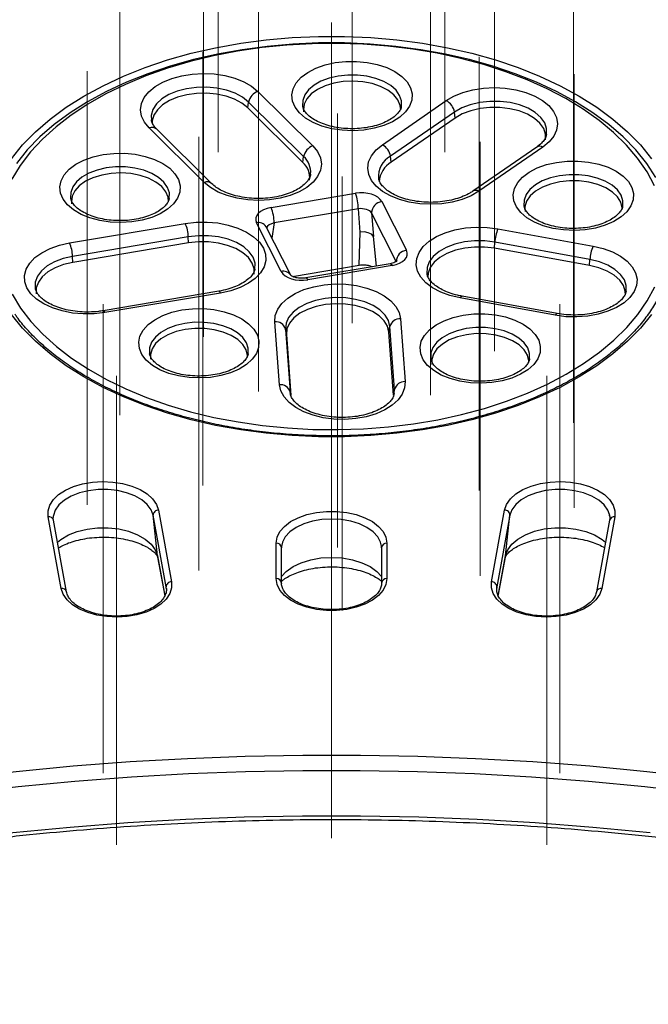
# Model space of a CAD drawing. Header units: millimetres. Extents: x 200 to 5740, y 200 to 4000.
# Tile 24 of 33: x 4275 to 4392, y 2906 to 3090. Entities that reach past the tile are written whole.
import ezdxf

# ---------------------------------------------------------------- set-up
doc = ezdxf.new("R2010")
doc.units = ezdxf.units.MM
doc.header["$LTSCALE"] = 20
doc.linetypes.add('CENTERX2', pattern=[20.32, 12.7, -2.54, 2.54, -2.54])
doc.layers.add('FORMAT', color=7, linetype='Continuous')

msp = doc.modelspace()

# ---------------------------------------------------------------- linework, layer by layer
at = {"color": 7, "linetype": 'Continuous', "lineweight": 25}
for p, q in [((4319.508, 3076.178), (4329.769, 3066.005)), ((4342.749, 3066.212), (4354.681, 3074.468)), ((4317.641, 3073.101), (4317.797, 3074.197)), ((4327.902, 3062.928), (4317.641, 3073.101)), ((4328.057, 3064.024), (4317.797, 3074.197)), ((4356.201, 3072.33), (4344.27, 3064.074)), ((4356.339, 3071.219), (4344.408, 3062.964)), ((4356.339, 3071.219), (4356.201, 3072.33)), ((4309.48, 3059.186), (4299.22, 3069.359)), ((4310.888, 3058.973), (4300.628, 3069.146)), ((4371.57, 3065.797), (4359.638, 3057.541)), ((4372.708, 3065.785), (4360.776, 3057.53)), ((4327.902, 3062.928), (4328.057, 3064.024)), ((4344.408, 3062.964), (4344.27, 3064.074)), ((4329.334, 3060.63), (4329.354, 3060.765)), ((4321.974, 3054.491), (4337.709, 3057.151)), ((4338.269, 3054.271), (4322.533, 3051.612)), ((4338.615, 3049.88), (4338.269, 3054.271)), ((4342.653, 3055.589), (4347.259, 3046.505)), ((4345.347, 3044.407), (4340.741, 3053.491)), ((4340.741, 3053.491), (4341.087, 3049.099)), ((4284.379, 3047.871), (4305.973, 3051.52)), ((4323.875, 3042.554), (4319.269, 3051.637)), ((4325.659, 3041.825), (4321.053, 3050.909)), ((4364.334, 3050.514), (4382.094, 3047.276)), ((4306.529, 3049.017), (4284.936, 3045.368)), ((4306.58, 3047.874), (4306.529, 3049.017)), ((4338.418, 3043.735), (4338.615, 3049.88)), ((4339.39, 3049.92), (4338.615, 3049.88)), ((4340.131, 3049.785), (4339.39, 3049.92)), ((4340.727, 3049.497), (4340.131, 3049.785)), ((4341.087, 3049.099), (4340.727, 3049.497)), ((4306.58, 3047.874), (4284.986, 3044.225)), ((4363.683, 3046.875), (4363.737, 3048.017)), ((4381.443, 3043.637), (4363.683, 3046.875)), ((4381.498, 3044.779), (4363.737, 3048.017)), ((4284.986, 3044.225), (4284.936, 3045.368)), ((4381.443, 3043.637), (4381.498, 3044.779)), ((4325.965, 3041.631), (4338.418, 3043.735)), ((4344.221, 3043.99), (4328.486, 3041.331)), ((4344.554, 3043.651), (4328.819, 3040.992)), ((4277.968, 3039.402), (4277.987, 3039.299)), ((4312.236, 3038.852), (4290.642, 3035.203)), ((4312.569, 3038.513), (4290.975, 3034.864)), ((4375.024, 3034.352), (4357.263, 3037.59)), ((4375.383, 3034.686), (4357.622, 3037.924)), ((4323.546, 3021.388), (4322.683, 3033.149)), ((4343.981, 3031.22), (4344.16, 3032.269)), ((4345.023, 3020.507), (4344.16, 3032.269)), ((4346.139, 3033.723), (4347.002, 3021.962)), ((4324.662, 3031.792), (4325.524, 3020.031)), ((4324.841, 3030.753), (4324.662, 3031.792)), ((4324.841, 3030.753), (4325.676, 3019.373)), ((4344.844, 3019.459), (4343.981, 3031.22)), ((4344.844, 3019.459), (4345.023, 3020.507)), ((4302.393, 2983.612), (4299.956, 2996.999)), ((4300.769, 2989.415), (4299.956, 2996.999)), ((4300.946, 2997.947), (4303.384, 2984.56)), ((4363.144, 2984.56), (4365.582, 2997.947)), ((4366.572, 2996.999), (4364.135, 2983.612)), ((4365.759, 2989.415), (4366.572, 2996.999)), ((4282.814, 2983.312), (4280.377, 2996.698)), ((4281.335, 2996.768), (4281.322, 2996.621)), ((4283.798, 2982.675), (4281.361, 2996.061)), ((4385.167, 2996.061), (4382.73, 2982.675)), ((4386.151, 2996.698), (4383.714, 2983.312)), ((4322.923, 2985.151), (4322.923, 2991.776)), ((4343.605, 2991.776), (4343.605, 2985.151)), ((4323.931, 2991.167), (4323.919, 2990.888)), ((4323.923, 2984.335), (4323.923, 2990.959)), ((4342.609, 2990.888), (4342.591, 2991.222)), ((4342.605, 2990.959), (4342.605, 2984.335)), ((4300.769, 2989.415), (4300.804, 2989.175)), ((4300.804, 2989.175), (4302.121, 2981.938)), ((4364.398, 2981.891), (4365.724, 2989.175)), ((4323.923, 2984.335), (4323.919, 2984.264)), ((4342.605, 2984.335), (4342.609, 2984.264)), ((4302.427, 2983.377), (4302.393, 2983.612)), ((4364.135, 2983.612), (4364.102, 2983.382))]:
    msp.add_line(p, q, dxfattribs=at)
at = {"color": 8, "linetype": 'Continuous', "lineweight": 25}
for p, q in [((4322.533, 3051.612), (4322.139, 3048.767)), ((4341.666, 3043.559), (4341.087, 3049.099)), ((4325.524, 3020.031), (4325.556, 3019.759)), ((4325.578, 3019.719), (4325.524, 3020.031)), ((4344.987, 3019.728), (4345.023, 3020.507)), ((4300.769, 2989.415), (4302.128, 2981.951)), ((4364.392, 2981.909), (4365.759, 2989.415)), ((4365.724, 2989.175), (4365.759, 2989.415)), ((4302.437, 2983.201), (4302.393, 2983.612))]:
    msp.add_line(p, q, dxfattribs=at)
at = {"color": 7, "linetype": 'Continuous', "lineweight": 25, "flags": 128}
for points in [[(4273.532, 3063.619), (4275.605, 3066.181), (4278.008, 3068.646), (4280.726, 3070.999), (4283.745, 3073.226), (4287.046, 3075.316), (4290.611, 3077.256), (4294.419, 3079.035), (4298.449, 3080.643), (4302.679, 3082.07), (4307.082, 3083.309), (4311.636, 3084.353), (4316.313, 3085.195), (4321.086, 3085.831), (4325.929, 3086.257), (4330.815, 3086.47), (4335.714, 3086.47), (4340.599, 3086.257), (4345.442, 3085.831), (4350.215, 3085.195), (4354.892, 3084.353), (4359.446, 3083.309), (4363.849, 3082.07), (4368.079, 3080.643), (4372.109, 3079.035), (4375.918, 3077.256), (4379.482, 3075.316), (4382.784, 3073.226), (4385.802, 3070.999), (4388.52, 3068.646), (4390.923, 3066.181), (4392.996, 3063.619)], [(4315.704, 3083.699), (4311.218, 3082.833), (4306.858, 3081.774), (4302.65, 3080.527), (4298.617, 3079.1), (4294.782, 3077.502), (4291.168, 3075.74), (4287.794, 3073.826), (4284.681, 3071.77), (4281.847, 3069.584), (4279.307, 3067.28), (4277.076, 3064.872), (4275.167, 3062.374), (4273.591, 3059.799)], [(4393.797, 3060.127), (4392.091, 3062.732), (4390.049, 3065.256), (4387.682, 3067.683), (4385.005, 3070), (4382.033, 3072.194), (4378.782, 3074.252), (4375.271, 3076.163), (4371.52, 3077.914), (4367.551, 3079.498), (4363.386, 3080.904), (4359.049, 3082.124), (4354.564, 3083.152), (4349.958, 3083.981), (4345.257, 3084.607), (4340.487, 3085.027), (4335.676, 3085.237), (4330.852, 3085.237), (4326.041, 3085.027), (4321.271, 3084.607), (4316.57, 3083.981), (4311.964, 3083.152), (4307.479, 3082.124), (4303.142, 3080.904), (4298.977, 3079.498), (4295.008, 3077.914), (4291.257, 3076.163), (4287.746, 3074.252), (4284.495, 3072.194), (4281.523, 3070), (4278.846, 3067.683), (4276.48, 3065.256), (4274.438, 3062.732)], [(4393.568, 3058.551), (4392.154, 3061.157), (4390.402, 3063.693), (4388.322, 3066.146), (4385.928, 3068.501), (4383.232, 3070.745), (4380.249, 3072.864), (4376.997, 3074.847), (4373.495, 3076.683), (4369.763, 3078.36), (4365.821, 3079.87), (4361.693, 3081.203), (4357.402, 3082.352), (4352.973, 3083.311), (4348.431, 3084.073), (4343.802, 3084.635), (4339.113, 3084.994), (4334.39, 3085.146), (4329.661, 3085.092), (4324.952, 3084.831), (4320.291, 3084.366), (4315.704, 3083.699)], [(4333.938, 3081.559), (4335.915, 3081.784), (4337.93, 3081.802), (4339.917, 3081.612), (4341.814, 3081.22), (4343.56, 3080.639), (4345.098, 3079.888), (4346.378, 3078.99), (4347.36, 3077.974), (4348.012, 3076.874), (4348.314, 3075.724), (4348.255, 3074.561), (4347.837, 3073.423), (4347.074, 3072.347), (4345.99, 3071.366), (4344.62, 3070.513), (4343.009, 3069.815), (4341.207, 3069.294), (4339.274, 3068.967), (4337.27, 3068.845), (4335.261, 3068.931), (4333.31, 3069.223), (4331.482, 3069.712), (4329.834, 3070.381), (4328.419, 3071.209), (4327.283, 3072.169), (4326.462, 3073.232), (4325.984, 3074.362), (4325.862, 3075.523), (4326.102, 3076.678), (4326.694, 3077.789), (4327.621, 3078.822), (4328.853, 3079.742), (4330.35, 3080.521), (4332.063, 3081.133), (4333.938, 3081.559)], [(4299.22, 3069.359), (4298.348, 3070.428), (4297.811, 3071.568), (4297.625, 3072.744), (4297.796, 3073.921), (4298.319, 3075.063), (4299.177, 3076.135), (4300.344, 3077.106), (4301.786, 3077.944), (4303.457, 3078.625), (4305.309, 3079.128), (4307.283, 3079.438), (4309.321, 3079.545), (4311.36, 3079.446), (4313.338, 3079.145), (4315.196, 3078.65), (4316.876, 3077.976), (4318.329, 3077.143), (4319.508, 3076.178)], [(4346.171, 3072.74), (4346.094, 3073.576), (4345.668, 3074.608), (4344.891, 3075.569), (4343.795, 3076.42), (4342.424, 3077.126), (4340.836, 3077.658), (4339.094, 3077.995), (4337.27, 3078.122), (4335.44, 3078.035), (4333.677, 3077.737), (4332.054, 3077.241), (4330.637, 3076.566), (4329.485, 3075.74), (4328.645, 3074.797), (4328.15, 3073.776), (4328.022, 3072.718), (4328.062, 3072.362)], [(4354.681, 3074.468), (4356.123, 3075.306), (4357.796, 3075.986), (4359.648, 3076.488), (4361.623, 3076.797), (4363.661, 3076.903), (4365.7, 3076.804), (4367.678, 3076.501), (4369.535, 3076.005), (4371.214, 3075.33), (4372.665, 3074.497), (4373.843, 3073.531), (4374.713, 3072.462), (4375.249, 3071.322), (4375.433, 3070.146), (4375.26, 3068.969), (4374.736, 3067.827), (4373.876, 3066.755), (4372.708, 3065.785)], [(4317.641, 3073.101), (4316.542, 3073.98), (4315.167, 3074.718), (4313.569, 3075.287), (4311.809, 3075.665), (4309.955, 3075.838), (4308.079, 3075.799), (4306.252, 3075.549), (4304.544, 3075.098), (4303.022, 3074.463), (4301.744, 3073.669), (4300.758, 3072.747), (4300.103, 3071.731), (4299.804, 3070.66), (4299.788, 3070.191)], [(4373.225, 3067.128), (4373.234, 3068.175), (4372.882, 3069.239), (4372.178, 3070.244), (4371.147, 3071.15), (4369.83, 3071.923), (4368.278, 3072.532), (4366.549, 3072.955), (4364.71, 3073.175), (4362.833, 3073.184), (4360.988, 3072.981), (4359.247, 3072.575), (4357.678, 3071.98), (4356.339, 3071.219)], [(4329.769, 3066.005), (4330.64, 3064.937), (4331.177, 3063.797), (4331.363, 3062.62), (4331.192, 3061.443), (4330.669, 3060.301), (4329.811, 3059.229), (4328.644, 3058.259), (4327.202, 3057.42), (4325.531, 3056.739), (4323.679, 3056.236), (4321.705, 3055.926), (4319.667, 3055.819), (4317.628, 3055.918), (4315.65, 3056.219), (4313.792, 3056.715), (4312.112, 3057.389), (4310.659, 3058.221), (4309.48, 3059.186)], [(4360.776, 3057.53), (4359.333, 3056.692), (4357.66, 3056.012), (4355.808, 3055.509), (4353.833, 3055.201), (4351.795, 3055.094), (4349.756, 3055.194), (4347.778, 3055.496), (4345.922, 3055.993), (4344.242, 3056.667), (4342.791, 3057.5), (4341.613, 3058.466), (4340.743, 3059.535), (4340.208, 3060.675), (4340.024, 3061.852), (4340.196, 3063.029), (4340.72, 3064.171), (4341.58, 3065.243), (4342.749, 3066.212)], [(4290.624, 3064.385), (4292.601, 3064.611), (4294.615, 3064.629), (4296.603, 3064.439), (4298.5, 3064.047), (4300.246, 3063.466), (4301.783, 3062.714), (4303.064, 3061.816), (4304.046, 3060.801), (4304.698, 3059.7), (4305, 3058.55), (4304.941, 3057.388), (4304.523, 3056.25), (4303.76, 3055.173), (4302.676, 3054.193), (4301.306, 3053.34), (4299.695, 3052.641), (4297.893, 3052.121), (4295.96, 3051.794), (4293.956, 3051.672), (4291.947, 3051.758), (4289.996, 3052.05), (4288.168, 3052.538), (4286.519, 3053.207), (4285.105, 3054.035), (4283.969, 3054.996), (4283.148, 3056.058), (4282.669, 3057.188), (4282.548, 3058.349), (4282.787, 3059.504), (4283.38, 3060.616), (4284.307, 3061.648), (4285.539, 3062.569), (4287.036, 3063.348), (4288.749, 3063.96), (4290.624, 3064.385)], [(4375.255, 3062.928), (4377.232, 3063.153), (4379.246, 3063.172), (4381.234, 3062.982), (4383.131, 3062.59), (4384.877, 3062.009), (4386.414, 3061.257), (4387.695, 3060.359), (4388.677, 3059.344), (4389.329, 3058.243), (4389.631, 3057.093), (4389.572, 3055.93), (4389.154, 3054.793), (4388.391, 3053.716), (4387.307, 3052.736), (4385.937, 3051.882), (4384.326, 3051.184), (4382.524, 3050.663), (4380.591, 3050.337), (4378.587, 3050.214), (4376.578, 3050.301), (4374.627, 3050.593), (4372.799, 3051.081), (4371.151, 3051.75), (4369.736, 3052.578), (4368.6, 3053.539), (4367.779, 3054.601), (4367.301, 3055.731), (4367.179, 3056.892), (4367.418, 3058.047), (4368.011, 3059.159), (4368.938, 3060.191), (4370.17, 3061.112), (4371.667, 3061.891), (4373.38, 3062.503), (4375.255, 3062.928)], [(4302.857, 3055.567), (4302.78, 3056.403), (4302.354, 3057.434), (4301.577, 3058.395), (4300.481, 3059.246), (4299.11, 3059.952), (4297.522, 3060.485), (4295.78, 3060.821), (4293.956, 3060.949), (4292.126, 3060.862), (4290.363, 3060.564), (4288.74, 3060.067), (4287.323, 3059.392), (4286.171, 3058.566), (4285.331, 3057.623), (4284.836, 3056.602), (4284.708, 3055.544), (4284.748, 3055.188)], [(4375.862, 3059.282), (4374.16, 3058.882), (4372.633, 3058.293), (4371.342, 3057.539), (4370.341, 3056.65), (4369.67, 3055.663), (4369.357, 3054.618), (4369.379, 3053.731)], [(4387.488, 3054.118), (4387.487, 3054.417), (4387.243, 3055.468), (4386.639, 3056.469), (4385.697, 3057.38), (4384.458, 3058.162), (4382.97, 3058.784), (4381.297, 3059.221), (4379.505, 3059.455), (4377.668, 3059.475), (4375.862, 3059.282)], [(4305.973, 3051.52), (4307.979, 3051.752), (4310.025, 3051.779), (4312.048, 3051.601), (4313.986, 3051.223), (4315.781, 3050.656), (4317.378, 3049.917), (4318.729, 3049.03), (4319.793, 3048.021), (4320.537, 3046.921), (4320.938, 3045.762), (4320.985, 3044.581), (4320.676, 3043.414), (4320.021, 3042.295), (4319.039, 3041.258), (4317.76, 3040.336), (4316.223, 3039.556), (4314.475, 3038.943), (4312.569, 3038.513)], [(4357.263, 3037.59), (4355.373, 3038.042), (4353.648, 3038.677), (4352.14, 3039.476), (4350.895, 3040.413), (4349.951, 3041.461), (4349.337, 3042.588), (4349.071, 3043.759), (4349.161, 3044.939), (4349.605, 3046.092), (4350.389, 3047.183), (4351.489, 3048.179), (4352.872, 3049.05), (4354.496, 3049.769), (4356.311, 3050.313), (4358.263, 3050.668), (4360.292, 3050.822), (4362.336, 3050.77), (4364.334, 3050.514)], [(4290.975, 3034.864), (4288.969, 3034.632), (4286.923, 3034.605), (4284.901, 3034.783), (4282.962, 3035.162), (4281.167, 3035.729), (4279.57, 3036.467), (4278.219, 3037.354), (4277.155, 3038.363), (4276.412, 3039.464), (4276.01, 3040.622), (4275.963, 3041.803), (4276.272, 3042.97), (4276.927, 3044.089), (4277.909, 3045.126), (4279.188, 3046.048), (4280.725, 3046.828), (4282.473, 3047.442), (4284.379, 3047.871)], [(4318.802, 3042.018), (4318.812, 3043.055), (4318.464, 3044.121), (4317.762, 3045.126), (4316.734, 3046.033), (4315.419, 3046.807), (4313.868, 3047.418), (4312.141, 3047.843), (4310.303, 3048.064), (4308.425, 3048.075), (4306.58, 3047.874)], [(4363.683, 3046.875), (4361.846, 3047.098), (4359.968, 3047.111), (4358.122, 3046.911), (4356.38, 3046.508), (4354.807, 3045.916), (4353.464, 3045.158), (4352.403, 3044.264), (4351.665, 3043.267), (4351.278, 3042.206), (4351.22, 3041.566)], [(4382.094, 3047.276), (4383.984, 3046.823), (4385.709, 3046.188), (4387.217, 3045.389), (4388.462, 3044.452), (4389.406, 3043.404), (4390.02, 3042.277), (4390.287, 3041.106), (4390.196, 3039.926), (4389.753, 3038.773), (4388.969, 3037.682), (4387.868, 3036.686), (4386.485, 3035.815), (4384.861, 3035.097), (4383.046, 3034.552), (4381.094, 3034.197), (4379.066, 3034.043), (4377.021, 3034.095), (4375.024, 3034.352)], [(4284.986, 3044.225), (4283.245, 3043.819), (4281.673, 3043.226), (4280.333, 3042.467), (4279.274, 3041.572), (4278.539, 3040.574), (4278.155, 3039.513), (4278.136, 3038.429), (4278.146, 3038.368)], [(4388.133, 3038.206), (4388.101, 3038.843), (4387.756, 3039.909), (4387.057, 3040.915), (4386.032, 3041.823), (4384.719, 3042.598), (4383.17, 3043.211), (4381.443, 3043.637)], [(4273.625, 3038.281), (4275.209, 3035.708), (4277.126, 3033.212), (4279.364, 3030.806), (4281.912, 3028.505), (4284.753, 3026.322), (4287.872, 3024.269), (4291.252, 3022.359), (4294.871, 3020.601), (4298.711, 3019.006), (4302.749, 3017.584), (4306.961, 3016.342), (4311.325, 3015.287), (4315.814, 3014.426), (4320.402, 3013.763), (4325.065, 3013.303), (4329.774, 3013.047), (4334.504, 3012.998), (4339.226, 3013.156), (4343.914, 3013.519), (4348.541, 3014.085), (4353.081, 3014.853), (4357.507, 3015.816), (4361.794, 3016.97), (4365.918, 3018.307), (4369.855, 3019.821), (4373.582, 3021.502), (4377.079, 3023.341), (4380.324, 3025.328), (4383.3, 3027.451), (4385.989, 3029.697), (4388.376, 3032.055), (4390.448, 3034.509), (4392.192, 3037.048), (4393.598, 3039.655)], [(4322.683, 3033.149), (4322.775, 3034.329), (4323.22, 3035.482), (4324.006, 3036.573), (4325.108, 3037.568), (4326.492, 3038.438), (4328.117, 3039.156), (4329.933, 3039.7), (4331.885, 3040.054), (4333.914, 3040.207), (4335.958, 3040.154), (4337.956, 3039.896), (4339.845, 3039.443), (4341.569, 3038.807), (4343.076, 3038.008), (4344.319, 3037.07), (4345.262, 3036.021), (4345.875, 3034.894), (4346.139, 3033.723)], [(4344.16, 3032.269), (4343.892, 3033.362), (4343.26, 3034.404), (4342.288, 3035.355), (4341.013, 3036.179), (4339.484, 3036.842), (4337.76, 3037.321), (4335.908, 3037.597), (4333.998, 3037.658), (4332.104, 3037.504), (4330.299, 3037.139), (4328.651, 3036.578), (4327.225, 3035.841), (4326.075, 3034.959), (4325.246, 3033.964), (4324.768, 3032.895), (4324.662, 3031.792)], [(4305.346, 3035.354), (4307.323, 3035.579), (4309.337, 3035.597), (4311.325, 3035.407), (4313.222, 3035.016), (4314.968, 3034.435), (4316.505, 3033.683), (4317.786, 3032.785), (4318.768, 3031.769), (4319.42, 3030.669), (4319.722, 3029.519), (4319.663, 3028.356), (4319.245, 3027.218), (4318.482, 3026.142), (4317.398, 3025.161), (4316.028, 3024.308), (4314.417, 3023.61), (4312.615, 3023.089), (4310.682, 3022.762), (4308.678, 3022.64), (4306.669, 3022.726), (4304.718, 3023.018), (4302.89, 3023.507), (4301.241, 3024.176), (4299.827, 3025.004), (4298.691, 3025.965), (4297.87, 3027.027), (4297.391, 3028.157), (4297.27, 3029.318), (4297.509, 3030.473), (4298.102, 3031.584), (4299.029, 3032.617), (4300.261, 3033.538), (4301.758, 3034.316), (4303.471, 3034.928), (4305.346, 3035.354)], [(4343.981, 3031.22), (4343.718, 3032.294), (4343.097, 3033.317), (4342.143, 3034.25), (4340.891, 3035.058), (4339.391, 3035.71), (4337.699, 3036.18), (4335.881, 3036.451), (4334.006, 3036.511), (4332.147, 3036.359), (4330.374, 3036.001), (4328.757, 3035.45), (4327.358, 3034.727), (4326.229, 3033.861), (4325.415, 3032.884), (4324.946, 3031.835), (4324.841, 3030.753)], [(4392.996, 3034.524), (4390.923, 3031.962), (4388.52, 3029.497), (4385.802, 3027.144), (4382.784, 3024.917), (4379.482, 3022.827), (4375.918, 3020.887), (4372.109, 3019.108), (4368.079, 3017.5), (4363.849, 3016.073), (4359.446, 3014.834), (4354.892, 3013.79), (4350.215, 3012.948), (4345.442, 3012.312), (4340.599, 3011.886), (4335.714, 3011.673), (4330.815, 3011.673), (4325.929, 3011.886), (4321.086, 3012.312), (4316.313, 3012.948), (4311.636, 3013.79), (4307.082, 3014.834), (4302.679, 3016.073), (4298.449, 3017.5), (4294.419, 3019.108), (4290.611, 3020.887), (4287.046, 3022.827), (4283.745, 3024.917), (4280.726, 3027.144), (4278.008, 3029.497), (4275.605, 3031.962), (4273.532, 3034.524)], [(4357.865, 3034.376), (4359.841, 3034.601), (4361.856, 3034.62), (4363.844, 3034.43), (4365.741, 3034.038), (4367.486, 3033.457), (4369.024, 3032.705), (4370.305, 3031.807), (4371.287, 3030.792), (4371.939, 3029.691), (4372.24, 3028.541), (4372.181, 3027.378), (4371.763, 3026.241), (4371, 3025.164), (4369.917, 3024.184), (4368.547, 3023.33), (4366.935, 3022.632), (4365.134, 3022.111), (4363.2, 3021.785), (4361.197, 3021.662), (4359.187, 3021.749), (4357.237, 3022.041), (4355.408, 3022.529), (4353.76, 3023.198), (4352.345, 3024.026), (4351.209, 3024.987), (4350.389, 3026.049), (4349.91, 3027.179), (4349.789, 3028.34), (4350.028, 3029.495), (4350.621, 3030.607), (4351.548, 3031.639), (4352.78, 3032.56), (4354.276, 3033.339), (4355.99, 3033.951), (4357.865, 3034.376)], [(4317.579, 3026.544), (4317.577, 3026.842), (4317.334, 3027.893), (4316.73, 3028.895), (4315.788, 3029.805), (4314.548, 3030.588), (4313.061, 3031.21), (4311.387, 3031.647), (4309.596, 3031.88), (4307.759, 3031.901), (4305.953, 3031.707)], [(4305.953, 3031.707), (4304.251, 3031.308), (4302.724, 3030.719), (4301.433, 3029.965), (4300.431, 3029.076), (4299.76, 3028.089), (4299.447, 3027.044), (4299.47, 3026.157)], [(4358.472, 3030.73), (4356.77, 3030.33), (4355.242, 3029.741), (4353.952, 3028.987), (4352.95, 3028.098), (4352.279, 3027.111), (4351.966, 3026.066), (4351.989, 3025.179)], [(4370.098, 3025.566), (4370.096, 3025.865), (4369.853, 3026.916), (4369.248, 3027.917), (4368.307, 3028.828), (4367.067, 3029.61), (4365.58, 3030.232), (4363.906, 3030.669), (4362.114, 3030.903), (4360.278, 3030.923), (4358.472, 3030.73)], [(4347.002, 3021.962), (4346.91, 3020.782), (4346.464, 3019.629), (4345.679, 3018.538), (4344.577, 3017.543), (4343.193, 3016.673), (4341.568, 3015.955), (4339.752, 3015.411), (4337.799, 3015.057), (4335.77, 3014.904), (4333.726, 3014.957), (4331.729, 3015.215), (4329.84, 3015.668), (4328.116, 3016.304), (4326.609, 3017.103), (4325.365, 3018.041), (4324.423, 3019.09), (4323.81, 3020.217), (4323.546, 3021.388)], [(4280.377, 2996.698), (4280.354, 2997.8), (4280.681, 2998.885), (4281.349, 2999.917), (4282.333, 3000.861), (4283.601, 3001.684), (4285.11, 3002.359), (4286.808, 3002.862), (4288.637, 3003.177), (4290.534, 3003.292), (4292.437, 3003.204), (4294.278, 3002.915), (4295.997, 3002.437), (4297.534, 3001.784), (4298.837, 3000.979), (4299.861, 3000.049), (4300.573, 2999.027), (4300.946, 2997.947)], [(4365.582, 2997.947), (4365.955, 2999.027), (4366.667, 3000.049), (4367.691, 3000.979), (4368.994, 3001.784), (4370.531, 3002.437), (4372.25, 3002.915), (4374.091, 3003.204), (4375.994, 3003.292), (4377.892, 3003.177), (4379.721, 3002.862), (4381.418, 3002.359), (4382.927, 3001.684), (4384.195, 3000.861), (4385.18, 2999.917), (4385.847, 2998.885), (4386.174, 2997.8), (4386.151, 2996.698)], [(4322.923, 2991.776), (4323.099, 2992.873), (4323.621, 2993.932), (4324.472, 2994.918), (4325.622, 2995.798), (4327.032, 2996.54), (4328.655, 2997.12), (4330.434, 2997.518), (4332.31, 2997.72), (4334.218, 2997.72), (4336.094, 2997.518), (4337.874, 2997.12), (4339.496, 2996.54), (4340.906, 2995.798), (4342.056, 2994.918), (4342.907, 2993.932), (4343.429, 2992.873), (4343.605, 2991.776)], [(4385.194, 2996.768), (4385.172, 2996.928), (4385.135, 2997.125)], [(4303.384, 2984.56), (4303.407, 2983.459), (4303.08, 2982.373), (4302.412, 2981.341), (4301.428, 2980.398), (4300.16, 2979.574), (4298.651, 2978.9), (4296.953, 2978.396), (4295.124, 2978.082), (4293.226, 2977.967), (4291.324, 2978.055), (4289.482, 2978.343), (4287.764, 2978.822), (4286.227, 2979.475), (4284.924, 2980.28), (4283.899, 2981.21), (4283.188, 2982.232), (4282.814, 2983.312)], [(4343.605, 2985.151), (4343.429, 2984.054), (4342.907, 2982.995), (4342.056, 2982.009), (4340.906, 2981.13), (4339.496, 2980.387), (4337.874, 2979.807), (4336.094, 2979.409), (4334.218, 2979.207), (4332.31, 2979.207), (4330.434, 2979.409), (4328.655, 2979.807), (4327.032, 2980.387), (4325.622, 2981.13), (4324.472, 2982.009), (4323.621, 2982.995), (4323.099, 2984.054), (4322.923, 2985.151)], [(4383.714, 2983.312), (4383.34, 2982.232), (4382.629, 2981.21), (4381.604, 2980.28), (4380.301, 2979.475), (4378.764, 2978.822), (4377.046, 2978.343), (4375.204, 2978.055), (4373.302, 2977.967), (4371.404, 2978.082), (4369.575, 2978.396), (4367.877, 2978.9), (4366.369, 2979.574), (4365.1, 2980.398), (4364.116, 2981.341), (4363.448, 2982.373), (4363.121, 2983.459), (4363.144, 2984.56)], [(4202.54, 2936.476), (4212.472, 2938.864), (4222.533, 2941.061), (4232.715, 2943.067), (4243.005, 2944.878), (4253.393, 2946.493), (4263.867, 2947.91), (4274.416, 2949.127), (4285.028, 2950.143), (4295.693, 2950.958), (4306.399, 2951.569), (4317.133, 2951.977), (4327.885, 2952.182), (4338.643, 2952.182), (4349.395, 2951.977), (4360.129, 2951.569), (4370.835, 2950.958), (4381.5, 2950.143), (4392.112, 2949.127), (4402.661, 2947.91)], [(4402.239, 2945.01), (4391.754, 2946.22), (4381.206, 2947.23), (4370.606, 2948.04), (4359.966, 2948.648), (4349.297, 2949.053), (4338.61, 2949.256), (4327.918, 2949.256), (4317.231, 2949.053), (4306.562, 2948.648), (4295.922, 2948.04), (4285.322, 2947.23), (4274.774, 2946.22), (4264.289, 2945.01), (4253.879, 2943.602), (4243.555, 2941.997), (4233.327, 2940.197), (4223.208, 2938.204), (4213.207, 2936.019), (4203.337, 2933.646)], [(4201.168, 2924.721), (4211.188, 2927.169), (4221.343, 2929.422), (4231.623, 2931.479), (4242.016, 2933.336), (4252.511, 2934.993), (4263.095, 2936.446), (4273.758, 2937.695), (4284.487, 2938.738), (4295.27, 2939.573), (4306.095, 2940.201), (4316.95, 2940.619), (4327.824, 2940.829), (4338.704, 2940.829), (4349.578, 2940.619), (4360.433, 2940.201), (4371.258, 2939.573), (4382.041, 2938.738), (4392.77, 2937.695)]]:
    msp.add_lwpolyline(points, dxfattribs=at)
at = {"color": 8, "linetype": 'Continuous', "lineweight": 25, "flags": 128}
for points in [[(4334.495, 3079.056), (4332.811, 3078.664), (4331.293, 3078.091), (4329.997, 3077.357), (4328.974, 3076.491), (4328.263, 3075.527), (4327.892, 3074.502), (4327.874, 3073.454), (4327.892, 3073.349)], [(4346.302, 3073.362), (4346.318, 3074.398), (4345.981, 3075.428), (4345.303, 3076.4), (4344.309, 3077.276), (4343.038, 3078.024), (4341.539, 3078.615), (4339.869, 3079.025), (4338.093, 3079.24), (4336.278, 3079.25), (4334.495, 3079.056)], [(4317.797, 3074.197), (4316.677, 3075.093), (4315.276, 3075.844), (4313.648, 3076.424), (4311.855, 3076.809), (4309.967, 3076.985), (4308.055, 3076.945), (4306.194, 3076.69), (4304.454, 3076.231), (4302.903, 3075.584), (4301.601, 3074.776), (4300.596, 3073.836), (4299.929, 3072.801), (4299.624, 3071.711), (4299.64, 3070.894)], [(4373.412, 3068.21), (4373.413, 3069.228), (4373.055, 3070.312), (4372.337, 3071.336), (4371.287, 3072.259), (4369.945, 3073.046), (4368.364, 3073.667), (4366.602, 3074.098), (4364.729, 3074.322), (4362.816, 3074.331), (4360.937, 3074.125), (4359.164, 3073.71), (4357.565, 3073.104), (4356.201, 3072.33)], [(4291.181, 3061.882), (4289.497, 3061.491), (4287.978, 3060.917), (4286.683, 3060.184), (4285.66, 3059.318), (4284.949, 3058.354), (4284.577, 3057.329), (4284.56, 3056.281), (4284.578, 3056.175)], [(4302.988, 3056.188), (4303.003, 3057.225), (4302.667, 3058.255), (4301.989, 3059.226), (4300.995, 3060.103), (4299.724, 3060.851), (4298.225, 3061.442), (4296.555, 3061.852), (4294.779, 3062.066), (4292.964, 3062.077), (4291.181, 3061.882)], [(4375.812, 3060.425), (4374.128, 3060.033), (4372.609, 3059.46), (4371.314, 3058.726), (4370.291, 3057.861), (4369.58, 3056.897), (4369.209, 3055.871), (4369.191, 3054.824), (4369.209, 3054.718)], [(4387.619, 3054.731), (4387.635, 3055.768), (4387.298, 3056.797), (4386.62, 3057.769), (4385.626, 3058.646), (4384.355, 3059.394), (4382.856, 3059.984), (4381.186, 3060.395), (4379.41, 3060.609), (4377.595, 3060.619), (4375.812, 3060.425)], [(4318.966, 3042.97), (4318.972, 3043.004), (4318.991, 3044.108), (4318.636, 3045.194), (4317.921, 3046.218), (4316.874, 3047.142), (4315.535, 3047.93), (4313.954, 3048.553), (4312.194, 3048.985), (4310.322, 3049.211), (4308.409, 3049.222), (4306.529, 3049.017)], [(4363.737, 3048.017), (4361.865, 3048.245), (4359.953, 3048.258), (4358.072, 3048.055), (4356.297, 3047.644), (4354.694, 3047.041), (4353.326, 3046.269), (4352.246, 3045.358), (4351.493, 3044.342), (4351.099, 3043.262), (4351.077, 3042.157), (4351.078, 3042.153)], [(4284.936, 3045.368), (4283.161, 3044.955), (4281.561, 3044.351), (4280.195, 3043.577), (4279.117, 3042.665), (4278.367, 3041.649), (4277.976, 3040.568), (4277.957, 3039.464), (4277.968, 3039.402)], [(4388.278, 3038.903), (4388.28, 3039.896), (4387.928, 3040.982), (4387.217, 3042.007), (4386.172, 3042.932), (4384.835, 3043.721), (4383.256, 3044.345), (4381.498, 3044.779)], [(4344.221, 3043.99), (4344.227, 3043.991), (4344.328, 3043.959), (4344.439, 3043.845), (4344.554, 3043.651)], [(4328.486, 3041.331), (4328.492, 3041.332), (4328.593, 3041.3), (4328.704, 3041.185), (4328.819, 3040.992)], [(4312.569, 3038.513), (4312.469, 3038.684), (4312.372, 3038.798), (4312.282, 3038.85), (4312.236, 3038.852)], [(4357.263, 3037.59), (4357.371, 3037.759), (4357.474, 3037.872), (4357.571, 3037.923), (4357.622, 3037.924)], [(4290.642, 3035.203), (4290.688, 3035.201), (4290.778, 3035.148), (4290.875, 3035.035), (4290.975, 3034.864)], [(4375.383, 3034.686), (4375.332, 3034.685), (4375.235, 3034.634), (4375.131, 3034.521), (4375.024, 3034.352)], [(4305.903, 3032.851), (4304.219, 3032.459), (4302.7, 3031.886), (4301.405, 3031.152), (4300.382, 3030.287), (4299.671, 3029.323), (4299.299, 3028.297), (4299.282, 3027.249), (4299.3, 3027.144)], [(4317.71, 3027.157), (4317.725, 3028.194), (4317.389, 3029.223), (4316.711, 3030.195), (4315.717, 3031.072), (4314.446, 3031.82), (4312.947, 3032.41), (4311.277, 3032.821), (4309.501, 3033.035), (4307.686, 3033.045), (4305.903, 3032.851)], [(4370.229, 3026.179), (4370.244, 3027.216), (4369.907, 3028.245), (4369.229, 3029.217), (4368.236, 3030.094), (4366.965, 3030.842), (4365.466, 3031.432), (4363.796, 3031.843), (4362.019, 3032.057), (4360.205, 3032.067), (4358.421, 3031.873)], [(4358.421, 3031.873), (4356.738, 3031.481), (4355.219, 3030.908), (4353.923, 3030.174), (4352.9, 3029.309), (4352.189, 3028.345), (4351.818, 3027.319), (4351.8, 3026.272), (4351.818, 3026.166)], [(4299.956, 2996.999), (4299.587, 2998.035), (4298.874, 2999.009), (4297.847, 2999.884), (4296.543, 3000.627), (4295.013, 3001.209), (4293.316, 3001.607), (4291.517, 3001.807), (4289.685, 3001.8), (4287.891, 3001.587), (4286.203, 3001.176), (4284.686, 3000.583), (4283.399, 2999.83), (4282.392, 2998.947), (4281.702, 2997.967), (4281.356, 2996.928), (4281.335, 2996.768)], [(4385.135, 2997.125), (4384.827, 2997.967), (4384.137, 2998.947), (4383.129, 2999.83), (4381.842, 3000.583), (4380.325, 3001.176), (4378.637, 3001.587), (4376.843, 3001.8), (4375.011, 3001.807), (4373.212, 3001.607), (4371.515, 3001.209), (4369.985, 3000.627), (4368.681, 2999.884), (4367.654, 2999.009), (4366.942, 2998.035), (4366.572, 2996.999)], [(4342.591, 2991.222), (4342.43, 2991.94), (4341.898, 2992.952), (4341.034, 2993.885), (4339.872, 2994.703), (4338.456, 2995.374), (4336.84, 2995.872), (4335.087, 2996.179), (4333.264, 2996.283), (4331.441, 2996.179), (4329.688, 2995.872), (4328.072, 2995.374), (4326.656, 2994.703), (4325.494, 2993.885), (4324.63, 2992.952), (4324.098, 2991.94), (4323.931, 2991.167)], [(4282.106, 2991.968), (4282.764, 2992.493), (4284.163, 2993.312), (4285.812, 2993.957), (4287.648, 2994.404), (4289.599, 2994.636), (4291.592, 2994.644), (4293.548, 2994.427), (4295.394, 2993.993), (4297.058, 2993.361), (4298.476, 2992.553), (4299.593, 2991.601), (4300.368, 2990.541), (4300.769, 2989.415)], [(4365.759, 2989.415), (4366.16, 2990.541), (4366.935, 2991.601), (4368.053, 2992.553), (4369.47, 2993.361), (4371.134, 2993.993), (4372.98, 2994.427), (4374.936, 2994.644), (4376.929, 2994.636), (4378.88, 2994.404), (4380.716, 2993.957), (4382.365, 2993.312), (4383.764, 2992.493), (4384.422, 2991.968)], [(4323.923, 2985.566), (4324.814, 2986.514), (4326.078, 2987.403), (4327.618, 2988.133), (4329.375, 2988.675), (4331.281, 2989.009), (4333.264, 2989.121), (4335.247, 2989.009), (4337.153, 2988.675), (4338.91, 2988.133), (4340.45, 2987.403), (4341.714, 2986.514), (4342.605, 2985.566)]]:
    msp.add_lwpolyline(points, dxfattribs=at)
at = {"color": 7, "linetype": 'Continuous', "lineweight": 25}
for centre, radius, start, end in [((4320.367, 3073.707), 2.616, 109.15357, 169.19546), ((4353.32, 3071.89), 2.915, 8.67106, 62.17043), ((4330.627, 3063.534), 2.616, 109.15357, 169.19546), ((4341.388, 3063.634), 2.915, 8.67106, 62.17043), ((4325.488, 3060.118), 3.704, 351.90004, 49.33419), ((4346.557, 3059.154), 4.374, 119.42788, 177.84301), ((4331.245, 3054.4), 7.025, 358.95202, 23.05167), ((4315.509, 3051.741), 7.025, 358.95202, 23.05167), ((4342.892, 3053.451), 2.152, 96.38383, 178.93873), ((4299.536, 3048.776), 6.998, 1.97606, 23.09016), ((4370.288, 3047.771), 6.556, 155.274, 177.84814), ((4277.942, 3045.127), 6.998, 1.97606, 23.09016), ((4388.049, 3044.533), 6.556, 155.274, 177.84814), ((4347.498, 3044.367), 2.152, 96.38383, 178.93873), ((4322.871, 3031.303), 1.856, 15.27721, 95.82274), ((4346.059, 3031.758), 1.966, 87.67396, 164.94971), ((4323.734, 3019.542), 1.856, 15.27721, 95.82274), ((4346.922, 3019.997), 1.966, 87.67396, 164.94971), ((4300.921, 2996.982), 0.965, 88.47929, 178.98423), ((4365.607, 2996.982), 0.965, 1.01577, 91.52071), ((4303.358, 2983.595), 0.965, 88.47929, 178.98423), ((4363.17, 2983.595), 0.965, 1.01577, 91.52071)]:
    msp.add_arc(centre, radius, start, end, dxfattribs=at)
at = {"color": 8, "linetype": 'Continuous', "lineweight": 25}
for centre, radius, start, end in [((4299.754, 3068.132), 1.338, 49.25757, 113.55165), ((4372.129, 3064.81), 1.134, 59.30623, 119.52584), ((4325.58, 3061.15), 3.794, 354.17026, 49.24459), ((4346.206, 3060.369), 4.181, 117.59771, 186.08095), ((4310.015, 3057.957), 1.34, 49.62088, 113.52717), ((4360.197, 3056.581), 1.111, 58.58151, 119.9057), ((4319.667, 3050.065), 1.622, 31.35474, 104.21259), ((4324.273, 3040.975), 1.628, 32.42068, 104.14811), ((4280.497, 2995.806), 0.901, 16.46286, 97.65889), ((4386.031, 2995.806), 0.901, 82.34111, 163.53714), ((4323.011, 2990.863), 0.917, 6.01602, 95.5179), ((4343.517, 2990.863), 0.917, 84.4821, 173.98398), ((4323.011, 2984.239), 0.917, 6.01602, 95.5179), ((4343.517, 2984.239), 0.917, 84.4821, 173.98398), ((4282.954, 2982.448), 0.875, 15.63129, 99.15387), ((4383.574, 2982.45), 0.874, 80.79363, 165.08462)]:
    msp.add_arc(centre, radius, start, end, dxfattribs=at)
at = {"color": 7, "linetype": 'Continuous', "lineweight": 25}
for centre, major_axis, ratio, start_param, end_param in [((4338.808, 3054.921), (4.007, 0.022), 0.5796335, 0.2821439, 1.845344), ((4323.131, 3052.272), (4.023, -0.022), 0.5749044, 1.8657323, 3.4289324), ((4338.808, 3053.288), (2.01, -0.1), 0.4962812, 0.3037976, 1.8669978), ((4343.397, 3045.871), (4.023, -0.022), 0.5749044, 5.007325, 6.5705251), ((4327.72, 3043.222), (4.007, 0.022), 0.5796335, 3.4237365, 4.9869367)]:
    msp.add_ellipse(centre, major_axis=major_axis, ratio=ratio, start_param=start_param, end_param=end_param, dxfattribs=at)
at = {"color": 8, "linetype": 'Continuous', "lineweight": 25}
msp.add_ellipse((4323.131, 3050.639), major_axis=(2.032, 0.212), ratio=0.519604, start_param=1.8145893, end_param=2.8638751, dxfattribs=at)
at = {"color": 7, "linetype": 'Continuous', "lineweight": 25}
for points, knots in [([(4346.283, 3073.372), (4346.28, 3073.323), (4346.268, 3073.094), (4346.046, 3072.637), (4345.554, 3071.966), (4344.769, 3071.277), (4343.703, 3070.622), (4342.412, 3070.061), (4340.935, 3069.621), (4339.317, 3069.326), (4337.616, 3069.191), (4335.892, 3069.224), (4334.21, 3069.426), (4332.633, 3069.784), (4331.22, 3070.28), (4330.023, 3070.881), (4329.078, 3071.549), (4328.413, 3072.233), (4328.019, 3072.857), (4327.939, 3073.202), (4327.901, 3073.365)], [0, 0, 0, 0, 0.0163033, 0.0754132, 0.1308572, 0.1900166, 0.2479923, 0.3059617, 0.3643581, 0.4232423, 0.4824885, 0.5419118, 0.6012986, 0.6603916, 0.7189941, 0.7769482, 0.8342274, 0.8911628, 0.9485125, 1, 1, 1, 1]), ([(4300.628, 3069.146), (4300.512, 3069.267), (4300.172, 3069.625), (4299.83, 3070.203), (4299.65, 3070.631), (4299.653, 3070.841), (4299.653, 3070.857)], [0, 0, 0, 0, 0.1948518, 0.5748793, 0.9679392, 1, 1, 1, 1]), ([(4373.374, 3068.184), (4373.364, 3068.07), (4373.336, 3067.766), (4373.038, 3067.207), (4372.487, 3066.501), (4371.883, 3066.037), (4371.57, 3065.797)], [0, 0, 0, 0, 0.1689575, 0.4485624, 0.7143511, 1, 1, 1, 1]), ([(4329.335, 3060.71), (4329.335, 3060.685), (4329.339, 3060.461), (4329.159, 3060.023), (4328.726, 3059.322), (4327.995, 3058.597), (4326.975, 3057.896), (4325.723, 3057.28), (4324.27, 3056.778), (4322.658, 3056.414), (4320.94, 3056.205), (4319.173, 3056.163), (4317.419, 3056.291), (4315.74, 3056.583), (4314.195, 3057.025), (4312.845, 3057.591), (4311.696, 3058.254), (4311.159, 3058.732), (4310.888, 3058.973)], [0, 0, 0, 0, 0.0085458, 0.0775664, 0.1408715, 0.2085434, 0.2739979, 0.3391826, 0.4046839, 0.4707051, 0.5371673, 0.6038977, 0.6706954, 0.737301, 0.8034905, 0.8690752, 0.9339396, 1, 1, 1, 1]), ([(4359.638, 3057.541), (4359.46, 3057.424), (4358.938, 3057.082), (4357.884, 3056.566), (4356.438, 3056.062), (4354.828, 3055.695), (4353.112, 3055.483), (4351.345, 3055.438), (4349.59, 3055.562), (4347.909, 3055.852), (4346.362, 3056.29), (4345.003, 3056.854), (4343.877, 3057.51), (4343.013, 3058.215), (4342.433, 3058.919), (4342.133, 3059.49), (4342.091, 3059.796), (4342.076, 3059.913)], [0, 0, 0, 0, 0.0363663, 0.1065137, 0.1771591, 0.2483651, 0.3200497, 0.3920276, 0.4640824, 0.5359357, 0.6073445, 0.6781043, 0.7480879, 0.8173978, 0.8866147, 0.9570047, 1, 1, 1, 1]), ([(4302.969, 3056.199), (4302.966, 3056.149), (4302.954, 3055.921), (4302.732, 3055.464), (4302.24, 3054.793), (4301.454, 3054.103), (4300.388, 3053.449), (4299.098, 3052.888), (4297.62, 3052.448), (4296.003, 3052.152), (4294.301, 3052.017), (4292.578, 3052.051), (4290.896, 3052.252), (4289.319, 3052.611), (4287.906, 3053.106), (4286.709, 3053.708), (4285.764, 3054.376), (4285.099, 3055.059), (4284.705, 3055.683), (4284.625, 3056.028), (4284.586, 3056.191)], [0, 0, 0, 0, 0.0163033, 0.0754132, 0.1308572, 0.1900166, 0.2479923, 0.3059617, 0.3643581, 0.4232423, 0.4824885, 0.5419118, 0.6012986, 0.6603916, 0.7189941, 0.7769482, 0.8342274, 0.8911628, 0.9485125, 1, 1, 1, 1]), ([(4387.6, 3054.742), (4387.597, 3054.692), (4387.585, 3054.463), (4387.363, 3054.006), (4386.871, 3053.336), (4386.086, 3052.646), (4385.02, 3051.992), (4383.729, 3051.431), (4382.251, 3050.991), (4380.634, 3050.695), (4378.932, 3050.56), (4377.209, 3050.594), (4375.527, 3050.795), (4373.95, 3051.154), (4372.537, 3051.649), (4371.34, 3052.251), (4370.395, 3052.919), (4369.73, 3053.602), (4369.336, 3054.226), (4369.256, 3054.571), (4369.218, 3054.734)], [0, 0, 0, 0, 0.0163033, 0.0754132, 0.1308572, 0.1900166, 0.2479923, 0.3059617, 0.3643581, 0.4232423, 0.4824885, 0.5419118, 0.6012986, 0.6603916, 0.7189941, 0.7769482, 0.8342274, 0.8911628, 0.9485125, 1, 1, 1, 1]), ([(4318.963, 3043), (4318.914, 3042.81), (4318.815, 3042.427), (4318.368, 3041.743), (4317.644, 3041.02), (4316.623, 3040.317), (4315.37, 3039.704), (4313.905, 3039.187), (4312.8, 3038.965), (4312.236, 3038.852)], [0, 0, 0, 0, 0.13722588, 0.27534318, 0.42298943, 0.56578992, 0.70799992, 0.85089952, 1, 1, 1, 1]), ([(4338.418, 3043.735), (4338.753, 3043.769), (4339.389, 3043.832), (4340.271, 3043.701), (4340.696, 3043.51), (4340.882, 3043.426)], [0, 0, 0, 0, 0.38644876, 0.7322469, 1, 1, 1, 1]), ([(4345.492, 3044.508), (4345.492, 3044.509), (4345.507, 3044.542), (4345.436, 3044.431), (4345.138, 3044.257), (4344.695, 3044.084), (4344.356, 3044.017), (4344.221, 3043.99)], [0, 0, 0, 0, 0.0078025, 0.2750001, 0.5444807, 0.8181036, 1, 1, 1, 1]), ([(4328.486, 3041.331), (4328.354, 3041.312), (4327.965, 3041.257), (4327.264, 3041.262), (4326.529, 3041.393), (4325.999, 3041.59), (4325.686, 3041.796), (4325.659, 3041.832), (4325.645, 3041.851)], [0, 0, 0, 0, 0.1022858, 0.3015522, 0.5034828, 0.6728885, 0.8297416, 1, 1, 1, 1]), ([(4357.622, 3037.924), (4357.339, 3037.98), (4356.511, 3038.145), (4355.235, 3038.531), (4353.899, 3039.105), (4352.802, 3039.769), (4351.969, 3040.476), (4351.421, 3041.178), (4351.149, 3041.726), (4351.119, 3042.019), (4351.108, 3042.121)], [0, 0, 0, 0, 0.0746529, 0.2182502, 0.3606673, 0.5015126, 0.6410779, 0.7806233, 0.9230719, 1, 1, 1, 1]), ([(4395.194, 3039.468), (4394.999, 3039.043), (4394.426, 3037.796), (4393.247, 3035.762), (4391.562, 3033.396), (4389.587, 3031.102), (4387.336, 3028.892), (4384.819, 3026.775), (4382.048, 3024.763), (4379.036, 3022.865), (4375.798, 3021.091), (4372.348, 3019.45), (4368.705, 3017.95), (4364.885, 3016.6), (4360.907, 3015.406), (4356.792, 3014.374), (4352.56, 3013.51), (4348.231, 3012.819), (4343.828, 3012.304), (4339.371, 3011.967), (4334.885, 3011.811), (4330.39, 3011.836), (4325.909, 3012.043), (4321.465, 3012.429), (4317.08, 3012.994), (4312.775, 3013.734), (4308.573, 3014.646), (4304.494, 3015.723), (4300.558, 3016.962), (4296.785, 3018.355), (4293.195, 3019.895), (4289.803, 3021.574), (4286.628, 3023.383), (4283.684, 3025.312), (4280.988, 3027.351), (4278.543, 3029.489), (4276.393, 3031.72), (4274.933, 3033.425), (4274.285, 3034.4), (4274.162, 3034.584)], [0, 0, 0, 0, 0.0146168, 0.0427931, 0.0709058, 0.0989495, 0.1269431, 0.1549042, 0.182847, 0.2107816, 0.2387146, 0.2666496, 0.2945899, 0.3225369, 0.3504912, 0.3784526, 0.4064205, 0.434394, 0.4623721, 0.4903537, 0.5183375, 0.5463224, 0.5743071, 0.60229, 0.6302698, 0.6582454, 0.6862154, 0.7141787, 0.7421343, 0.7700813, 0.7980191, 0.8259475, 0.8538674, 0.8817807, 0.9096909, 0.9376021, 0.9655222, 0.9934629, 1, 1, 1, 1]), ([(4290.642, 3035.203), (4290.351, 3035.158), (4289.496, 3035.028), (4288.019, 3034.934), (4286.252, 3034.984), (4284.532, 3035.205), (4282.921, 3035.582), (4281.475, 3036.095), (4280.244, 3036.716), (4279.265, 3037.406), (4278.564, 3038.117), (4278.133, 3038.78), (4278.036, 3039.157), (4277.989, 3039.338)], [0, 0, 0, 0, 0.0502495, 0.1475414, 0.2450635, 0.3424865, 0.4394363, 0.53562, 0.6308051, 0.724959, 0.8185829, 0.9128037, 1, 1, 1, 1]), ([(4388.239, 3038.873), (4388.221, 3038.728), (4388.179, 3038.394), (4387.839, 3037.791), (4387.238, 3037.09), (4386.351, 3036.388), (4385.191, 3035.735), (4383.814, 3035.184), (4382.261, 3034.762), (4380.579, 3034.487), (4378.826, 3034.379), (4377.063, 3034.43), (4375.939, 3034.601), (4375.383, 3034.686)], [0, 0, 0, 0, 0.0710663, 0.1627606, 0.250588, 0.3441628, 0.4367848, 0.5295692, 0.623049, 0.7172261, 0.8118913, 0.9067696, 1, 1, 1, 1]), ([(4317.691, 3027.168), (4317.688, 3027.118), (4317.676, 3026.889), (4317.454, 3026.432), (4316.962, 3025.761), (4316.176, 3025.072), (4315.11, 3024.417), (4313.82, 3023.856), (4312.342, 3023.416), (4310.725, 3023.121), (4309.023, 3022.986), (4307.3, 3023.019), (4305.618, 3023.221), (4304.041, 3023.58), (4302.628, 3024.075), (4301.431, 3024.677), (4300.486, 3025.345), (4299.821, 3026.028), (4299.427, 3026.652), (4299.347, 3026.997), (4299.308, 3027.16)], [0, 0, 0, 0, 0.0163033, 0.0754132, 0.1308572, 0.1900166, 0.2479923, 0.3059617, 0.3643581, 0.4232423, 0.4824885, 0.5419118, 0.6012986, 0.6603916, 0.7189941, 0.7769482, 0.8342274, 0.8911628, 0.9485125, 1, 1, 1, 1]), ([(4370.209, 3026.19), (4370.207, 3026.14), (4370.195, 3025.911), (4369.973, 3025.454), (4369.481, 3024.784), (4368.695, 3024.094), (4367.629, 3023.439), (4366.338, 3022.878), (4364.861, 3022.439), (4363.244, 3022.143), (4361.542, 3022.008), (4359.818, 3022.042), (4358.136, 3022.243), (4356.56, 3022.602), (4355.147, 3023.097), (4353.95, 3023.699), (4353.004, 3024.367), (4352.339, 3025.05), (4351.946, 3025.674), (4351.865, 3026.019), (4351.827, 3026.182)], [0, 0, 0, 0, 0.01630325, 0.07541325, 0.13085724, 0.19001657, 0.24799227, 0.30596174, 0.36435807, 0.42324234, 0.48248847, 0.54191176, 0.60129858, 0.66039161, 0.7189941, 0.77694816, 0.83422741, 0.89116285, 0.94851247, 1, 1, 1, 1]), ([(4344.963, 3019.716), (4344.936, 3019.562), (4344.875, 3019.218), (4344.522, 3018.605), (4343.902, 3017.904), (4342.999, 3017.205), (4341.824, 3016.558), (4340.435, 3016.015), (4338.872, 3015.601), (4337.184, 3015.337), (4335.427, 3015.238), (4333.661, 3015.308), (4331.95, 3015.545), (4330.354, 3015.938), (4328.929, 3016.465), (4327.723, 3017.095), (4326.772, 3017.79), (4326.101, 3018.5), (4325.69, 3019.168), (4325.612, 3019.548), (4325.574, 3019.735)], [0, 0, 0, 0, 0.0450001, 0.1004015, 0.1536087, 0.2102891, 0.2664844, 0.3227999, 0.3795445, 0.4367065, 0.4941547, 0.5517211, 0.6092034, 0.6663873, 0.7231018, 0.779217, 0.834735, 0.8900052, 0.9457367, 1, 1, 1, 1]), ([(4385.132, 2997.052), (4385.144, 2997.017), (4385.266, 2996.681), (4385.214, 2996.354), (4385.167, 2996.061)], [0, 0, 0, 0, 0.1043635, 1, 1, 1, 1]), ([(4281.361, 2996.061), (4281.337, 2996.191), (4281.3, 2996.388), (4281.339, 2996.586), (4281.353, 2996.654)], [0, 0, 0, 0, 0.6571655, 1, 1, 1, 1]), ([(4282.299, 2990.909), (4282.595, 2991.079), (4283.231, 2991.445), (4284.498, 2991.951), (4285.997, 2992.39), (4287.665, 2992.71), (4289.44, 2992.89), (4291.264, 2992.917), (4293.073, 2992.788), (4294.802, 2992.508), (4296.389, 2992.098), (4297.777, 2991.584), (4298.922, 2991.007), (4299.793, 2990.418), (4300.378, 2989.878), (4300.695, 2989.456), (4300.791, 2989.234), (4300.8, 2989.193), (4300.804, 2989.175)], [0, 0, 0, 0, 0.05494475, 0.11776247, 0.18177738, 0.24687358, 0.31277608, 0.37914997, 0.44564315, 0.51180568, 0.57727668, 0.64175269, 0.70502717, 0.76711576, 0.82848555, 0.89023887, 0.95426038, 1, 1, 1, 1]), ([(4365.724, 2989.175), (4365.727, 2989.187), (4365.734, 2989.222), (4365.801, 2989.398), (4366.077, 2989.794), (4366.611, 2990.318), (4367.437, 2990.905), (4368.519, 2991.479), (4369.838, 2991.999), (4371.36, 2992.427), (4373.04, 2992.735), (4374.823, 2992.9), (4376.649, 2992.911), (4378.454, 2992.766), (4380.169, 2992.473), (4381.745, 2992.051), (4383.087, 2991.53), (4383.92, 2991.128), (4384.216, 2990.923), (4384.23, 2990.913)], [0, 0, 0, 0, 0.0338875, 0.0995419, 0.1596384, 0.2229053, 0.2845886, 0.3465571, 0.409511, 0.4736629, 0.5388742, 0.6048606, 0.6712842, 0.7377922, 0.8039234, 0.8693306, 0.9337163, 0.996889, 1, 1, 1, 1]), ([(4323.923, 2984.648), (4324.057, 2984.768), (4324.393, 2985.067), (4325.249, 2985.596), (4326.422, 2986.151), (4327.83, 2986.638), (4329.421, 2987.02), (4331.15, 2987.273), (4332.958, 2987.377), (4334.783, 2987.325), (4336.559, 2987.118), (4338.223, 2986.77), (4339.718, 2986.303), (4340.984, 2985.753), (4341.98, 2985.178), (4342.406, 2984.825), (4342.605, 2984.659)], [0, 0, 0, 0, 0.04748804, 0.11837597, 0.18991135, 0.26275021, 0.33693113, 0.41220871, 0.48822339, 0.56457691, 0.64081835, 0.71645709, 0.79111793, 0.86449597, 0.93645804, 1, 1, 1, 1]), ([(4342.605, 2984.335), (4342.599, 2984.206), (4342.581, 2983.818), (4342.369, 2983.172), (4341.853, 2982.372), (4341.05, 2981.594), (4339.965, 2980.877), (4338.657, 2980.273), (4337.167, 2979.804), (4335.54, 2979.49), (4333.833, 2979.345), (4332.104, 2979.375), (4330.415, 2979.58), (4328.826, 2979.95), (4327.394, 2980.468), (4326.168, 2981.11), (4325.188, 2981.842), (4324.48, 2982.626), (4324.046, 2983.431), (4323.928, 2983.994), (4323.923, 2984.298), (4323.923, 2984.335)], [0, 0, 0, 0, 0.0286508, 0.0859375, 0.1402741, 0.1981213, 0.2547343, 0.3111314, 0.3676316, 0.4243523, 0.4812534, 0.5382448, 0.5952163, 0.6520305, 0.7085815, 0.7647863, 0.8206486, 0.8763937, 0.9325553, 0.9918293, 1, 1, 1, 1]), ([(4302.419, 2983.379), (4302.427, 2983.311), (4302.471, 2982.953), (4302.36, 2982.345), (4301.954, 2981.508), (4301.262, 2980.703), (4300.276, 2979.945), (4299.056, 2979.291), (4297.635, 2978.764), (4296.059, 2978.385), (4294.378, 2978.169), (4292.65, 2978.126), (4290.937, 2978.26), (4289.3, 2978.563), (4287.797, 2979.023), (4286.48, 2979.617), (4285.394, 2980.317), (4284.576, 2981.084), (4284.014, 2981.886), (4283.871, 2982.409), (4283.798, 2982.675)], [0, 0, 0, 0, 0.015169, 0.080188, 0.1363408, 0.1962135, 0.2539699, 0.3111826, 0.368395, 0.425812, 0.4834387, 0.5411974, 0.5989863, 0.6566698, 0.7141297, 0.7712678, 0.8280389, 0.8845665, 0.9412115, 1, 1, 1, 1]), ([(4382.73, 2982.675), (4382.7, 2982.544), (4382.612, 2982.161), (4382.268, 2981.489), (4381.574, 2980.686), (4380.582, 2979.93), (4379.357, 2979.279), (4377.933, 2978.755), (4376.354, 2978.378), (4374.671, 2978.166), (4372.943, 2978.127), (4371.231, 2978.264), (4369.596, 2978.572), (4368.096, 2979.035), (4366.784, 2979.632), (4365.705, 2980.333), (4364.888, 2981.101), (4364.353, 2981.898), (4364.061, 2982.719), (4364.105, 2983.271), (4364.128, 2983.565)], [0, 0, 0, 0, 0.02867927, 0.0840273, 0.14300451, 0.19994532, 0.25637231, 0.3128043, 0.36943984, 0.42628101, 0.48325041, 0.54024738, 0.59713724, 0.65380428, 0.71015221, 0.7661384, 0.82189053, 0.87777011, 0.93485896, 1, 1, 1, 1]), ([(4118.475, 2893.691), (4119.819, 2894.361), (4123.717, 2896.304), (4130.328, 2899.416), (4138.365, 2902.978), (4146.594, 2906.393), (4155.004, 2909.659), (4163.587, 2912.774), (4172.335, 2915.734), (4181.239, 2918.536), (4190.29, 2921.178), (4199.481, 2923.657), (4208.801, 2925.97), (4218.243, 2928.115), (4227.796, 2930.09), (4237.452, 2931.894), (4247.2, 2933.523), (4257.033, 2934.977), (4266.939, 2936.255), (4276.91, 2937.354), (4286.936, 2938.274), (4297.007, 2939.014), (4307.113, 2939.573), (4317.244, 2939.951), (4327.391, 2940.148), (4337.544, 2940.162), (4347.692, 2939.994), (4357.827, 2939.645), (4367.937, 2939.114), (4378.014, 2938.402), (4388.048, 2937.51), (4398.028, 2936.439), (4407.946, 2935.189), (4417.79, 2933.763), (4427.553, 2932.161), (4437.224, 2930.385), (4446.794, 2928.436), (4456.254, 2926.317), (4465.594, 2924.03), (4474.806, 2921.578), (4483.88, 2918.961), (4492.808, 2916.184), (4501.581, 2913.248), (4510.191, 2910.157), (4518.628, 2906.914), (4526.886, 2903.523), (4534.953, 2899.983), (4542.003, 2896.699), (4546.307, 2894.559), (4548.053, 2893.691)], [0, 0, 0, 0, 0.0113777, 0.0330087, 0.0546413, 0.0762748, 0.0979093, 0.1195449, 0.1411815, 0.1628191, 0.1844578, 0.2060975, 0.2277381, 0.2493796, 0.271022, 0.2926651, 0.314309, 0.3359535, 0.3575986, 0.3792442, 0.4008902, 0.4225366, 0.4441834, 0.4658303, 0.4874774, 0.5091246, 0.5307718, 0.5524189, 0.5740658, 0.5957125, 0.6173589, 0.6390048, 0.6606504, 0.6822954, 0.7039397, 0.7255835, 0.7472264, 0.7688686, 0.7905098, 0.8121501, 0.8337895, 0.8554277, 0.8770649, 0.8987009, 0.9203358, 0.9419694, 0.963602, 0.9852333, 1, 1, 1, 1])]:
    msp.add_open_spline(points, degree=3, knots=knots, dxfattribs=at)
at = {"layer": 'FORMAT', "linetype": 'CENTERX2', "lineweight": 18}
for p, q in [((4312.089, 3064.863), (4312.089, 3152.497)), ((4354.439, 3064.863), (4354.439, 3152.497)), ((4337.096, 3113.926), (4337.096, 3032.882)), ((4309.364, 3111.363), (4309.364, 3030.319)), ((4363.694, 3108.721), (4363.694, 3027.677)), ((4319.624, 3101.19), (4319.624, 3020.146)), ((4351.762, 3100.465), (4351.762, 3019.421)), ((4293.782, 3096.753), (4293.782, 3015.709)), ((4378.413, 3095.296), (4378.413, 3014.252)), ((4333.264, 2936.63), (4333.264, 3089.071)), ((4309.271, 3083.611), (4309.271, 3002.567)), ((4360.798, 3082.646), (4360.798, 3001.602)), ((4287.677, 3079.962), (4287.677, 2998.918)), ((4378.559, 3079.408), (4378.559, 2998.364)), ((4334.411, 3072.03), (4334.411, 2990.986)), ((4308.504, 3067.721), (4308.504, 2986.678)), ((4361.022, 3066.744), (4361.022, 2985.7)), ((4335.274, 3060.269), (4335.274, 2979.225)), ((4290.662, 2948.801), (4290.662, 3036.435)), ((4375.866, 2948.801), (4375.866, 3036.435)), ((4293.099, 2935.415), (4293.099, 3023.049)), ((4373.429, 2935.415), (4373.429, 3023.049))]:
    msp.add_line(p, q, dxfattribs=at)

doc.saveas('drawing.dxf')
